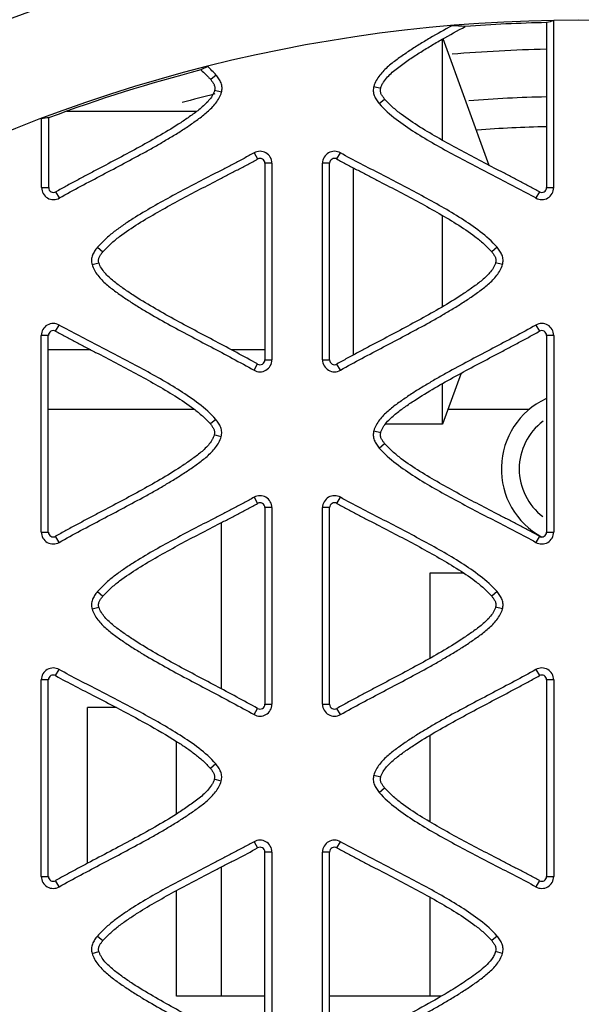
# Model space of a CAD drawing. Header units: millimetres. Extents: x 30 to 123, y 16 to 200.
# Tile 12 of 18: x 67 to 76, y 162 to 179. Entities that reach past the tile are written whole.
import ezdxf

# ---------------------------------------------------------------- set-up
doc = ezdxf.new("R2010")
doc.units = ezdxf.units.MM
doc.header["$LTSCALE"] = 14.011522
doc.layers.get('0').update_dxf_attribs({"linetype": 'CONTINUOUS'})

msp = doc.modelspace()

# ---------------------------------------------------------------- linework, layer by layer
at = {"color": 7}
for p, q in [((75.716, 178.964), (75.716, 176.194)), ((75.835, 176.194), (75.835, 178.996)), ((73.968, 176.988), (73.968, 178.687)), ((74.753, 176.568), (73.979, 178.693)), ((70.026, 178.228), (69.913, 178.169)), ((70.167, 178.084), (70.076, 178.008)), ((70.257, 177.794), (70.142, 177.825)), ((72.815, 177.894), (72.93, 177.864)), ((72.905, 177.604), (72.996, 177.681)), ((69.84, 177.473), (67.66, 177.473)), ((67.237, 176.194), (67.237, 177.353)), ((67.356, 176.194), (67.356, 177.366)), ((70.804, 176.778), (70.864, 176.675)), ((72.195, 176.675), (72.254, 176.778)), ((70.986, 176.604), (70.986, 173.304)), ((71.104, 176.604), (70.986, 176.604)), ((71.104, 176.604), (71.104, 173.304)), ((71.954, 173.304), (71.954, 176.604)), ((72.073, 176.604), (71.954, 176.604)), ((72.073, 173.304), (72.073, 176.604)), ((72.468, 176.529), (72.468, 173.382)), ((67.237, 176.194), (67.356, 176.194)), ((75.716, 176.194), (75.835, 176.194)), ((67.537, 176.021), (67.477, 176.124)), ((75.595, 176.124), (75.535, 176.021)), ((73.968, 174.197), (73.968, 175.727)), ((68.174, 175.194), (68.265, 175.118)), ((74.884, 175.194), (74.794, 175.118)), ((68.084, 174.904), (68.199, 174.935)), ((74.974, 174.904), (74.86, 174.935)), ((67.472, 173.785), (67.532, 173.888)), ((75.535, 173.888), (75.595, 173.785)), ((67.232, 170.414), (67.232, 173.714)), ((67.35, 173.714), (67.232, 173.714)), ((67.35, 170.414), (67.35, 173.714)), ((75.716, 173.714), (75.716, 170.414)), ((75.835, 173.714), (75.716, 173.714)), ((75.835, 173.714), (75.835, 170.414)), ((68.061, 173.473), (67.35, 173.473)), ((70.986, 173.473), (70.422, 173.473)), ((70.804, 173.131), (70.863, 173.235)), ((70.986, 173.304), (71.104, 173.304)), ((71.954, 173.304), (72.073, 173.304)), ((72.254, 173.131), (72.195, 173.234)), ((74.28, 173.08), (73.968, 172.223)), ((73.968, 172.223), (73.968, 172.908)), ((69.802, 172.473), (67.35, 172.473)), ((75.431, 172.473), (74.059, 172.473)), ((70.162, 172.304), (70.071, 172.228)), ((73.968, 172.223), (73.009, 172.223)), ((70.252, 172.014), (70.137, 172.045)), ((72.815, 172.114), (72.93, 172.084)), ((72.905, 171.824), (72.996, 171.901)), ((70.804, 170.998), (70.864, 170.895)), ((72.195, 170.895), (72.254, 170.998)), ((70.986, 170.824), (70.986, 167.524)), ((71.104, 170.824), (70.986, 170.824)), ((71.104, 170.824), (71.104, 167.524)), ((71.954, 167.524), (71.954, 170.824)), ((72.073, 170.824), (71.954, 170.824)), ((72.073, 167.524), (72.073, 170.824)), ((70.255, 167.783), (70.255, 170.573)), ((67.232, 170.414), (67.35, 170.414)), ((75.716, 170.414), (75.835, 170.414)), ((67.532, 170.241), (67.472, 170.344)), ((75.595, 170.344), (75.535, 170.241)), ((73.755, 169.723), (73.755, 168.295)), ((74.329, 169.723), (73.755, 169.723)), ((68.174, 169.414), (68.265, 169.338)), ((74.884, 169.414), (74.794, 169.338)), ((68.084, 169.124), (68.199, 169.155)), ((74.974, 169.124), (74.86, 169.155)), ((67.472, 168.005), (67.532, 168.108)), ((75.535, 168.108), (75.595, 168.005)), ((67.232, 164.634), (67.232, 167.934)), ((67.35, 167.934), (67.232, 167.934)), ((67.35, 164.634), (67.35, 167.934)), ((75.716, 167.934), (75.716, 164.634)), ((75.835, 167.934), (75.716, 167.934)), ((75.835, 167.934), (75.835, 164.634)), ((68.01, 164.856), (68.01, 167.469)), ((68.492, 167.469), (68.01, 167.469)), ((70.804, 167.351), (70.863, 167.455)), ((70.986, 167.524), (71.104, 167.524)), ((71.954, 167.524), (72.073, 167.524)), ((72.254, 167.351), (72.195, 167.454)), ((69.501, 165.681), (69.501, 166.902)), ((73.755, 167.003), (73.755, 165.551)), ((70.162, 166.524), (70.071, 166.448)), ((70.252, 166.234), (70.137, 166.265)), ((72.815, 166.334), (72.93, 166.304)), ((72.905, 166.044), (72.996, 166.121)), ((70.804, 165.218), (70.864, 165.115)), ((72.195, 165.115), (72.254, 165.218)), ((70.986, 161.744), (70.986, 165.044)), ((71.104, 165.044), (70.986, 165.044)), ((71.104, 165.044), (71.104, 161.744)), ((71.954, 161.744), (71.954, 165.044)), ((72.073, 165.044), (71.954, 165.044)), ((72.073, 161.744), (72.073, 165.044)), ((70.255, 162.623), (70.255, 164.793)), ((67.232, 164.634), (67.35, 164.634)), ((75.716, 164.634), (75.835, 164.634)), ((67.532, 164.461), (67.472, 164.564)), ((75.595, 164.564), (75.535, 164.461)), ((69.501, 162.623), (69.501, 164.397)), ((73.755, 164.287), (73.755, 162.623)), ((68.174, 163.634), (68.265, 163.558)), ((74.884, 163.634), (74.794, 163.558)), ((68.084, 163.344), (68.199, 163.375)), ((74.974, 163.344), (74.86, 163.375)), ((70.986, 162.623), (69.501, 162.623)), ((73.947, 162.623), (72.073, 162.623))]:
    msp.add_line(p, q, dxfattribs=at)
for radius in [46.72, 43.68, 42.58, 40.8, 40.089, 35.887, 35.65]:
    msp.add_circle((76.255, 153.473), radius, dxfattribs=at)
for centre, radius, start, end in [((76.255, 153.473), 35, 9.9087, 170.0913), ((76.255, 153.473), 27.275, 323.8988, 216.1012), ((76.255, 153.473), 25.531, 358.7267, 181.2733), ((76.255, 153.473), 25.497, 91.2115, 94.2839), ((72.959, 154.108), 24.83, 86.7866, 87.312), ((76.255, 153.473), 25.05, 91.2535, 94.8688), ((76.255, 153.473), 25.497, 104.4029, 110.4294), ((76.255, 153.473), 25.05, 104.1184, 105.4156), ((76.255, 153.473), 24.25, 91.2911, 94.3595), ((76.255, 153.473), 23.75, 91.3094, 94.1232), ((70.904, 176.604), 0.2, 0, 119.9938), ((70.904, 176.604), 0.0811, 0, 120), ((72.154, 176.604), 0.2, 59.9976, 180), ((72.154, 176.604), 0.0811, 60, 180), ((67.437, 176.194), 0.2, 180, 300), ((67.437, 176.194), 0.0811, 180, 300), ((75.635, 176.194), 0.2, 240, 360), ((75.635, 176.194), 0.0811, 240, 360), ((67.432, 173.714), 0.2, 60, 180), ((75.635, 173.714), 0.2, 0, 120), ((67.432, 173.714), 0.0811, 60, 180), ((75.635, 173.714), 0.0811, 0, 120), ((70.904, 173.304), 0.2, 239.9997, 360), ((70.904, 173.304), 0.0811, 239.2715, 360), ((72.154, 173.304), 0.2, 180, 299.9974), ((72.154, 173.304), 0.0811, 180, 300), ((76.255, 171.473), 1.3, 115.2025, 241.4448), ((76.255, 171.473), 1, 126.8323, 233.1127), ((70.904, 170.824), 0.2, 0, 119.9938), ((72.154, 170.824), 0.2, 59.9976, 180), ((70.904, 170.824), 0.0811, 0, 120), ((72.154, 170.824), 0.0811, 60, 180), ((67.432, 170.414), 0.2, 180, 300), ((67.432, 170.414), 0.0811, 180, 300), ((75.635, 170.414), 0.2, 240, 360), ((75.635, 170.414), 0.0811, 240, 360), ((67.432, 167.934), 0.2, 60, 180), ((75.635, 167.934), 0.2, 0, 120), ((67.432, 167.934), 0.0811, 60, 180), ((75.635, 167.934), 0.0811, 0, 120), ((70.904, 167.524), 0.2, 239.9997, 360), ((70.904, 167.524), 0.0811, 239.2715, 360), ((72.154, 167.524), 0.2, 180, 299.9974), ((72.154, 167.524), 0.0811, 180, 300), ((70.904, 165.044), 0.2, 0, 119.9938), ((72.154, 165.044), 0.2, 59.9976, 180), ((70.904, 165.044), 0.0811, 0, 120), ((72.154, 165.044), 0.0811, 60, 180), ((67.432, 164.634), 0.2, 180, 300), ((67.432, 164.634), 0.0811, 180, 300), ((75.635, 164.634), 0.2, 240, 360), ((75.635, 164.634), 0.0811, 240, 360)]:
    msp.add_arc(centre, radius, start, end, dxfattribs=at)
for centre, major_axis, start_param, end_param in [((83.078, 153.473), (27.334, 0), 1.838991, 1.843504), ((70.059, 153.473), (24.822, 0), 1.679937, 1.684756)]:
    msp.add_ellipse(centre, major_axis=major_axis, ratio=0.968344, start_param=start_param, end_param=end_param, dxfattribs=at)
for points, knots in [([(74.123, 178.91), (74, 178.843), (73.817, 178.74), (73.576, 178.595), (73.398, 178.482), (73.225, 178.361), (73.057, 178.235), (72.931, 178.11), (72.853, 177.993), (72.824, 177.928), (72.815, 177.894)], [0, 0, 0, 0, 0.250068, 0.375104, 0.500138, 0.625171, 0.750182, 0.875066, 0.93755, 1, 1, 1, 1]), ([(72.93, 177.864), (72.935, 177.882), (72.949, 177.916), (72.986, 177.981), (73.044, 178.054), (73.124, 178.131), (73.211, 178.202), (73.3, 178.268), (73.422, 178.354), (73.577, 178.456), (73.767, 178.572), (74.024, 178.721), (74.22, 178.828), (74.351, 178.899)], [0, 0, 0, 0, 0.031246, 0.062491, 0.124948, 0.187438, 0.249938, 0.312444, 0.37495, 0.499956, 0.624967, 0.749979, 1, 1, 1, 1]), ([(69.913, 178.169), (69.942, 178.144), (69.983, 178.104), (70.037, 178.05), (70.064, 178.022), (70.076, 178.008)], [0, 0, 0, 0, 0.499934, 0.750012, 1, 1, 1, 1]), ([(70.167, 178.084), (70.145, 178.11), (70.098, 178.157), (70.05, 178.205), (70.026, 178.228)], [0, 0, 0, 0, 0.499987, 1, 1, 1, 1]), ([(70.076, 178.008), (70.087, 177.995), (70.107, 177.968), (70.133, 177.924), (70.151, 177.876), (70.146, 177.841), (70.142, 177.825)], [0, 0, 0, 0, 0.250316, 0.500489, 0.750688, 1, 1, 1, 1]), ([(70.257, 177.794), (70.264, 177.82), (70.271, 177.873), (70.253, 177.952), (70.215, 178.022), (70.184, 178.064), (70.167, 178.084)], [0, 0, 0, 0, 0.249755, 0.499497, 0.749639, 1, 1, 1, 1]), ([(70.142, 177.825), (70.138, 177.809), (70.125, 177.778), (70.094, 177.719), (70.023, 177.626), (69.899, 177.514), (69.738, 177.396), (69.519, 177.246), (69.234, 177.073), (68.885, 176.878), (68.534, 176.689), (68.239, 176.534), (68.004, 176.41), (67.828, 176.316), (67.652, 176.221), (67.535, 176.157), (67.477, 176.124)], [0, 0, 0, 0, 0.015626, 0.031254, 0.062486, 0.124923, 0.187423, 0.249928, 0.37493, 0.499941, 0.624955, 0.749969, 0.812476, 0.874982, 0.937494, 1, 1, 1, 1]), ([(72.815, 177.894), (72.808, 177.869), (72.801, 177.816), (72.819, 177.737), (72.857, 177.667), (72.888, 177.625), (72.905, 177.604)], [0, 0, 0, 0, 0.249755, 0.499497, 0.749639, 1, 1, 1, 1]), ([(72.996, 177.681), (72.985, 177.694), (72.965, 177.721), (72.939, 177.764), (72.921, 177.813), (72.926, 177.847), (72.93, 177.864)], [0, 0, 0, 0, 0.250316, 0.500489, 0.750688, 1, 1, 1, 1]), ([(67.537, 176.021), (67.655, 176.09), (67.897, 176.219), (68.26, 176.411), (68.623, 176.602), (68.925, 176.764), (69.164, 176.898), (69.342, 177.001), (69.518, 177.107), (69.69, 177.219), (69.859, 177.336), (70.022, 177.461), (70.167, 177.607), (70.239, 177.728), (70.257, 177.794)], [0, 0, 0, 0, 0.124993, 0.249992, 0.374985, 0.49998, 0.562476, 0.624978, 0.687479, 0.749965, 0.812491, 0.874975, 0.937505, 1, 1, 1, 1]), ([(75.595, 176.124), (75.54, 176.156), (75.428, 176.215), (75.259, 176.303), (75.091, 176.392), (74.866, 176.508), (74.585, 176.654), (74.249, 176.832), (73.916, 177.015), (73.588, 177.208), (73.351, 177.367), (73.201, 177.483), (73.129, 177.546), (73.062, 177.612), (73.016, 177.657), (72.996, 177.681)], [0, 0, 0, 0, 0.0625, 0.125009, 0.187508, 0.25001, 0.375015, 0.50002, 0.625022, 0.750019, 0.874986, 0.906251, 0.937488, 0.968751, 1, 1, 1, 1]), ([(72.905, 177.604), (72.988, 177.507), (73.184, 177.337), (73.503, 177.121), (73.834, 176.924), (74.171, 176.738), (74.512, 176.558), (74.853, 176.38), (75.196, 176.204), (75.424, 176.085), (75.535, 176.021)], [0, 0, 0, 0, 0.124911, 0.249901, 0.37492, 0.499934, 0.624951, 0.74996, 0.87499, 1, 1, 1, 1]), ([(70.804, 176.778), (70.749, 176.746), (70.635, 176.686), (70.465, 176.596), (70.294, 176.506), (70.066, 176.389), (69.781, 176.241), (69.44, 176.061), (69.103, 175.875), (68.827, 175.71), (68.612, 175.57), (68.482, 175.476), (68.381, 175.396), (68.309, 175.332), (68.241, 175.264), (68.195, 175.219), (68.174, 175.194)], [0, 0, 0, 0, 0.062499, 0.125003, 0.187501, 0.250003, 0.375003, 0.500004, 0.625002, 0.749995, 0.812497, 0.87499, 0.906254, 0.937489, 0.968752, 1, 1, 1, 1]), ([(68.265, 175.118), (68.286, 175.142), (68.331, 175.186), (68.398, 175.254), (68.471, 175.315), (68.62, 175.433), (68.858, 175.591), (69.185, 175.784), (69.518, 175.967), (69.854, 176.145), (70.135, 176.291), (70.361, 176.407), (70.529, 176.496), (70.697, 176.584), (70.809, 176.643), (70.864, 176.675)], [0, 0, 0, 0, 0.031252, 0.062503, 0.093753, 0.125008, 0.249977, 0.374975, 0.499978, 0.624983, 0.749988, 0.812491, 0.874991, 0.9375, 1, 1, 1, 1]), ([(72.195, 176.675), (72.25, 176.643), (72.362, 176.584), (72.53, 176.496), (72.698, 176.407), (72.924, 176.291), (73.205, 176.145), (73.541, 175.967), (73.874, 175.784), (74.201, 175.591), (74.438, 175.432), (74.589, 175.316), (74.661, 175.253), (74.728, 175.186), (74.773, 175.142), (74.794, 175.118)], [0, 0, 0, 0, 0.0625, 0.125009, 0.187508, 0.25001, 0.375015, 0.50002, 0.625022, 0.750019, 0.874986, 0.906251, 0.937488, 0.968751, 1, 1, 1, 1]), ([(74.884, 175.194), (74.802, 175.292), (74.606, 175.462), (74.287, 175.678), (73.956, 175.875), (73.618, 176.061), (73.278, 176.241), (72.936, 176.419), (72.594, 176.595), (72.366, 176.713), (72.254, 176.778)], [0, 0, 0, 0, 0.124911, 0.249901, 0.37492, 0.499934, 0.624951, 0.74996, 0.87499, 1, 1, 1, 1]), ([(68.174, 175.194), (68.158, 175.174), (68.126, 175.132), (68.088, 175.062), (68.07, 174.983), (68.078, 174.93), (68.084, 174.904)], [0, 0, 0, 0, 0.249616, 0.500302, 0.749592, 1, 1, 1, 1]), ([(74.974, 174.904), (74.981, 174.93), (74.989, 174.983), (74.97, 175.062), (74.933, 175.132), (74.901, 175.174), (74.884, 175.194)], [0, 0, 0, 0, 0.249755, 0.499497, 0.749639, 1, 1, 1, 1]), ([(68.199, 174.935), (68.195, 174.952), (68.191, 174.986), (68.207, 175.035), (68.234, 175.078), (68.255, 175.105), (68.265, 175.118)], [0, 0, 0, 0, 0.250808, 0.499741, 0.7507, 1, 1, 1, 1]), ([(74.794, 175.118), (74.805, 175.105), (74.825, 175.078), (74.851, 175.034), (74.869, 174.986), (74.864, 174.951), (74.86, 174.935)], [0, 0, 0, 0, 0.250316, 0.500489, 0.750688, 1, 1, 1, 1]), ([(68.084, 174.904), (68.102, 174.838), (68.174, 174.717), (68.319, 174.571), (68.483, 174.446), (68.651, 174.328), (68.823, 174.217), (69.058, 174.076), (69.356, 173.907), (69.718, 173.712), (70.081, 173.521), (70.445, 173.329), (70.684, 173.197), (70.804, 173.131)], [0, 0, 0, 0, 0.062468, 0.124958, 0.187463, 0.249977, 0.312471, 0.374981, 0.499981, 0.624986, 0.749991, 0.874995, 1, 1, 1, 1]), ([(70.863, 173.235), (70.746, 173.299), (70.513, 173.427), (70.16, 173.614), (69.807, 173.8), (69.455, 173.988), (69.107, 174.184), (68.822, 174.356), (68.603, 174.506), (68.442, 174.624), (68.318, 174.736), (68.238, 174.843), (68.208, 174.903), (68.199, 174.935)], [0, 0, 0, 0, 0.125022, 0.250044, 0.375065, 0.500087, 0.625105, 0.750115, 0.812623, 0.875128, 0.93757, 0.968804, 1, 1, 1, 1]), ([(74.86, 174.935), (74.855, 174.919), (74.843, 174.888), (74.811, 174.829), (74.741, 174.736), (74.617, 174.624), (74.456, 174.506), (74.236, 174.356), (73.951, 174.183), (73.603, 173.988), (73.251, 173.799), (72.957, 173.644), (72.721, 173.52), (72.545, 173.426), (72.369, 173.331), (72.253, 173.267), (72.195, 173.234)], [0, 0, 0, 0, 0.015626, 0.031254, 0.062486, 0.124923, 0.187423, 0.249927, 0.374929, 0.499941, 0.624955, 0.749969, 0.812476, 0.874982, 0.937494, 1, 1, 1, 1]), ([(72.254, 173.131), (72.373, 173.2), (72.615, 173.329), (72.978, 173.521), (73.341, 173.712), (73.643, 173.874), (73.882, 174.008), (74.059, 174.111), (74.235, 174.217), (74.408, 174.329), (74.577, 174.446), (74.74, 174.571), (74.885, 174.717), (74.957, 174.838), (74.974, 174.904)], [0, 0, 0, 0, 0.124993, 0.249992, 0.374985, 0.49998, 0.562476, 0.624978, 0.687479, 0.749965, 0.812491, 0.874975, 0.937505, 1, 1, 1, 1]), ([(70.162, 172.304), (70.079, 172.402), (69.883, 172.572), (69.564, 172.788), (69.233, 172.985), (68.895, 173.171), (68.555, 173.351), (68.213, 173.529), (67.871, 173.705), (67.643, 173.823), (67.532, 173.888)], [0, 0, 0, 0, 0.124911, 0.249901, 0.37492, 0.499934, 0.624951, 0.74996, 0.87499, 1, 1, 1, 1]), ([(75.535, 173.888), (75.417, 173.819), (75.175, 173.69), (74.812, 173.498), (74.449, 173.306), (74.147, 173.145), (73.908, 173.011), (73.73, 172.908), (73.554, 172.802), (73.382, 172.69), (73.213, 172.573), (73.05, 172.448), (72.905, 172.302), (72.833, 172.181), (72.815, 172.114)], [0, 0, 0, 0, 0.124993, 0.249992, 0.374985, 0.49998, 0.562476, 0.624978, 0.687479, 0.749965, 0.812491, 0.874975, 0.937505, 1, 1, 1, 1]), ([(67.472, 173.785), (67.527, 173.753), (67.639, 173.694), (67.807, 173.606), (67.975, 173.517), (68.201, 173.401), (68.482, 173.255), (68.818, 173.077), (69.151, 172.894), (69.478, 172.701), (69.715, 172.542), (69.866, 172.426), (69.938, 172.363), (70.005, 172.296), (70.05, 172.252), (70.071, 172.228)], [0, 0, 0, 0, 0.0625, 0.125009, 0.187508, 0.25001, 0.375015, 0.50002, 0.625022, 0.750019, 0.874986, 0.906251, 0.937488, 0.968751, 1, 1, 1, 1]), ([(72.93, 172.084), (72.934, 172.1), (72.947, 172.131), (72.978, 172.189), (73.049, 172.283), (73.173, 172.395), (73.334, 172.513), (73.553, 172.663), (73.838, 172.835), (74.186, 173.031), (74.538, 173.22), (74.833, 173.375), (75.068, 173.499), (75.244, 173.593), (75.42, 173.687), (75.537, 173.751), (75.595, 173.785)], [0, 0, 0, 0, 0.015626, 0.031254, 0.062486, 0.124923, 0.187423, 0.249928, 0.37493, 0.499941, 0.624955, 0.749969, 0.812476, 0.874982, 0.937494, 1, 1, 1, 1]), ([(70.071, 172.228), (70.082, 172.215), (70.102, 172.188), (70.128, 172.144), (70.146, 172.096), (70.141, 172.061), (70.137, 172.045)], [0, 0, 0, 0, 0.250316, 0.500489, 0.750688, 1, 1, 1, 1]), ([(70.252, 172.014), (70.258, 172.04), (70.266, 172.093), (70.247, 172.172), (70.21, 172.242), (70.179, 172.284), (70.162, 172.304)], [0, 0, 0, 0, 0.249755, 0.499497, 0.749639, 1, 1, 1, 1]), ([(70.137, 172.045), (70.132, 172.029), (70.12, 171.998), (70.088, 171.939), (70.018, 171.846), (69.894, 171.734), (69.733, 171.616), (69.513, 171.466), (69.228, 171.293), (68.88, 171.098), (68.528, 170.909), (68.234, 170.754), (67.998, 170.63), (67.823, 170.536), (67.646, 170.441), (67.53, 170.377), (67.472, 170.344)], [0, 0, 0, 0, 0.015626, 0.031254, 0.062486, 0.124923, 0.187423, 0.249928, 0.37493, 0.499941, 0.624955, 0.749969, 0.812476, 0.874982, 0.937494, 1, 1, 1, 1]), ([(67.532, 170.241), (67.65, 170.31), (67.892, 170.439), (68.255, 170.631), (68.618, 170.822), (68.92, 170.984), (69.159, 171.118), (69.337, 171.221), (69.513, 171.327), (69.685, 171.439), (69.854, 171.556), (70.017, 171.681), (70.162, 171.827), (70.234, 171.948), (70.252, 172.014)], [0, 0, 0, 0, 0.124993, 0.249992, 0.374985, 0.49998, 0.562476, 0.624978, 0.687479, 0.749965, 0.812491, 0.874975, 0.937505, 1, 1, 1, 1]), ([(72.815, 172.114), (72.808, 172.089), (72.801, 172.036), (72.819, 171.957), (72.857, 171.887), (72.888, 171.845), (72.905, 171.824)], [0, 0, 0, 0, 0.249755, 0.499497, 0.749639, 1, 1, 1, 1]), ([(72.996, 171.901), (72.985, 171.914), (72.965, 171.941), (72.939, 171.984), (72.921, 172.033), (72.926, 172.067), (72.93, 172.084)], [0, 0, 0, 0, 0.250316, 0.500489, 0.750688, 1, 1, 1, 1]), ([(75.595, 170.344), (75.54, 170.376), (75.428, 170.435), (75.259, 170.523), (75.091, 170.612), (74.866, 170.728), (74.585, 170.874), (74.249, 171.052), (73.916, 171.235), (73.588, 171.428), (73.351, 171.587), (73.201, 171.703), (73.129, 171.766), (73.062, 171.832), (73.016, 171.877), (72.996, 171.901)], [0, 0, 0, 0, 0.0625, 0.125009, 0.187508, 0.25001, 0.375015, 0.50002, 0.625022, 0.750019, 0.874986, 0.906251, 0.937488, 0.968751, 1, 1, 1, 1]), ([(72.905, 171.824), (72.988, 171.727), (73.184, 171.557), (73.503, 171.341), (73.834, 171.144), (74.171, 170.958), (74.512, 170.778), (74.853, 170.6), (75.196, 170.424), (75.424, 170.305), (75.535, 170.241)], [0, 0, 0, 0, 0.124911, 0.249901, 0.37492, 0.499934, 0.624951, 0.74996, 0.87499, 1, 1, 1, 1]), ([(70.804, 170.998), (70.749, 170.966), (70.635, 170.906), (70.465, 170.816), (70.294, 170.726), (70.066, 170.609), (69.781, 170.461), (69.44, 170.281), (69.103, 170.095), (68.827, 169.93), (68.612, 169.79), (68.482, 169.696), (68.381, 169.616), (68.309, 169.552), (68.241, 169.484), (68.195, 169.439), (68.174, 169.414)], [0, 0, 0, 0, 0.062499, 0.125003, 0.187501, 0.250003, 0.375003, 0.500004, 0.625002, 0.749995, 0.812497, 0.87499, 0.906254, 0.937489, 0.968752, 1, 1, 1, 1]), ([(68.265, 169.338), (68.286, 169.362), (68.331, 169.406), (68.398, 169.474), (68.471, 169.535), (68.62, 169.653), (68.858, 169.811), (69.185, 170.004), (69.518, 170.187), (69.854, 170.365), (70.135, 170.511), (70.361, 170.627), (70.529, 170.716), (70.697, 170.804), (70.809, 170.863), (70.864, 170.895)], [0, 0, 0, 0, 0.031252, 0.062503, 0.093753, 0.125008, 0.249977, 0.374975, 0.499978, 0.624983, 0.749988, 0.812491, 0.874991, 0.9375, 1, 1, 1, 1]), ([(72.195, 170.895), (72.25, 170.863), (72.362, 170.804), (72.53, 170.716), (72.698, 170.627), (72.924, 170.511), (73.205, 170.365), (73.541, 170.187), (73.874, 170.004), (74.201, 169.811), (74.438, 169.652), (74.589, 169.536), (74.661, 169.473), (74.728, 169.406), (74.773, 169.362), (74.794, 169.338)], [0, 0, 0, 0, 0.0625, 0.125009, 0.187508, 0.25001, 0.375015, 0.50002, 0.625022, 0.750019, 0.874986, 0.906251, 0.937488, 0.968751, 1, 1, 1, 1]), ([(74.884, 169.414), (74.802, 169.512), (74.606, 169.682), (74.287, 169.898), (73.956, 170.095), (73.618, 170.281), (73.278, 170.461), (72.936, 170.639), (72.594, 170.815), (72.366, 170.933), (72.254, 170.998)], [0, 0, 0, 0, 0.124911, 0.249901, 0.37492, 0.499934, 0.624951, 0.74996, 0.87499, 1, 1, 1, 1]), ([(68.174, 169.414), (68.158, 169.394), (68.126, 169.352), (68.088, 169.282), (68.07, 169.203), (68.078, 169.15), (68.084, 169.124)], [0, 0, 0, 0, 0.249616, 0.500302, 0.749592, 1, 1, 1, 1]), ([(74.974, 169.124), (74.981, 169.15), (74.989, 169.203), (74.97, 169.282), (74.933, 169.352), (74.901, 169.394), (74.884, 169.414)], [0, 0, 0, 0, 0.249755, 0.499497, 0.749639, 1, 1, 1, 1]), ([(68.199, 169.155), (68.195, 169.172), (68.191, 169.206), (68.207, 169.255), (68.234, 169.298), (68.255, 169.325), (68.265, 169.338)], [0, 0, 0, 0, 0.250808, 0.499741, 0.7507, 1, 1, 1, 1]), ([(74.794, 169.338), (74.805, 169.325), (74.825, 169.298), (74.851, 169.254), (74.869, 169.206), (74.864, 169.171), (74.86, 169.155)], [0, 0, 0, 0, 0.250316, 0.500489, 0.750688, 1, 1, 1, 1]), ([(68.084, 169.124), (68.102, 169.058), (68.174, 168.937), (68.319, 168.791), (68.483, 168.666), (68.651, 168.548), (68.823, 168.437), (69.058, 168.296), (69.356, 168.127), (69.718, 167.932), (70.081, 167.741), (70.445, 167.549), (70.684, 167.417), (70.804, 167.351)], [0, 0, 0, 0, 0.062468, 0.124958, 0.187463, 0.249977, 0.312471, 0.374981, 0.499981, 0.624986, 0.749991, 0.874995, 1, 1, 1, 1]), ([(70.863, 167.455), (70.746, 167.519), (70.513, 167.647), (70.16, 167.834), (69.807, 168.02), (69.455, 168.208), (69.107, 168.404), (68.822, 168.576), (68.603, 168.726), (68.442, 168.844), (68.318, 168.956), (68.238, 169.063), (68.208, 169.123), (68.199, 169.155)], [0, 0, 0, 0, 0.12502, 0.250041, 0.375061, 0.500081, 0.625098, 0.750106, 0.812614, 0.875118, 0.937563, 0.968797, 1, 1, 1, 1]), ([(74.86, 169.155), (74.855, 169.139), (74.843, 169.108), (74.811, 169.049), (74.741, 168.956), (74.617, 168.844), (74.456, 168.726), (74.236, 168.576), (73.951, 168.403), (73.603, 168.208), (73.251, 168.019), (72.957, 167.864), (72.721, 167.74), (72.545, 167.646), (72.369, 167.551), (72.253, 167.487), (72.195, 167.454)], [0, 0, 0, 0, 0.015626, 0.031254, 0.062486, 0.124923, 0.187423, 0.249927, 0.374929, 0.499941, 0.624955, 0.749969, 0.812476, 0.874982, 0.937494, 1, 1, 1, 1]), ([(72.254, 167.351), (72.373, 167.42), (72.615, 167.549), (72.978, 167.741), (73.341, 167.932), (73.643, 168.094), (73.882, 168.228), (74.059, 168.331), (74.235, 168.437), (74.408, 168.549), (74.577, 168.666), (74.74, 168.791), (74.885, 168.937), (74.957, 169.058), (74.974, 169.124)], [0, 0, 0, 0, 0.124993, 0.249992, 0.374985, 0.49998, 0.562476, 0.624978, 0.687479, 0.749965, 0.812491, 0.874975, 0.937505, 1, 1, 1, 1]), ([(70.162, 166.524), (70.079, 166.622), (69.883, 166.792), (69.564, 167.008), (69.233, 167.205), (68.895, 167.391), (68.555, 167.571), (68.213, 167.749), (67.871, 167.925), (67.643, 168.043), (67.532, 168.108)], [0, 0, 0, 0, 0.124911, 0.249901, 0.37492, 0.499934, 0.624951, 0.74996, 0.87499, 1, 1, 1, 1]), ([(75.535, 168.108), (75.417, 168.039), (75.175, 167.91), (74.812, 167.718), (74.449, 167.526), (74.147, 167.365), (73.908, 167.231), (73.73, 167.128), (73.554, 167.022), (73.382, 166.91), (73.213, 166.793), (73.05, 166.668), (72.905, 166.522), (72.833, 166.401), (72.815, 166.334)], [0, 0, 0, 0, 0.124993, 0.249992, 0.374985, 0.49998, 0.562476, 0.624978, 0.687479, 0.749965, 0.812491, 0.874975, 0.937505, 1, 1, 1, 1]), ([(67.472, 168.005), (67.58, 167.942), (67.802, 167.829), (68.023, 167.713), (68.134, 167.655)], [0, 0, 0, 0, 0.500002, 1, 1, 1, 1]), ([(72.93, 166.304), (72.934, 166.32), (72.947, 166.351), (72.978, 166.409), (73.049, 166.503), (73.173, 166.615), (73.334, 166.733), (73.553, 166.883), (73.838, 167.055), (74.186, 167.251), (74.538, 167.44), (74.833, 167.595), (75.068, 167.719), (75.244, 167.813), (75.42, 167.907), (75.537, 167.971), (75.595, 168.005)], [0, 0, 0, 0, 0.015626, 0.031254, 0.062486, 0.124923, 0.187423, 0.249928, 0.37493, 0.499941, 0.624955, 0.749969, 0.812476, 0.874982, 0.937494, 1, 1, 1, 1]), ([(68.492, 167.469), (68.663, 167.38), (69.004, 167.199), (69.338, 167.006), (69.501, 166.902)], [0, 0, 0, 0, 0.500017, 1, 1, 1, 1]), ([(69.501, 166.902), (69.552, 166.87), (69.655, 166.803), (69.803, 166.696), (69.944, 166.58), (70.031, 166.494), (70.071, 166.448)], [0, 0, 0, 0, 0.249996, 0.499903, 0.750032, 1, 1, 1, 1]), ([(70.071, 166.448), (70.082, 166.435), (70.102, 166.408), (70.128, 166.364), (70.146, 166.316), (70.141, 166.281), (70.137, 166.265)], [0, 0, 0, 0, 0.250316, 0.500489, 0.750688, 1, 1, 1, 1]), ([(70.252, 166.234), (70.258, 166.26), (70.266, 166.313), (70.247, 166.392), (70.21, 166.462), (70.179, 166.504), (70.162, 166.524)], [0, 0, 0, 0, 0.249755, 0.499497, 0.749639, 1, 1, 1, 1]), ([(67.532, 164.461), (67.65, 164.53), (67.892, 164.659), (68.255, 164.851), (68.618, 165.042), (68.92, 165.204), (69.159, 165.338), (69.337, 165.441), (69.513, 165.547), (69.685, 165.659), (69.854, 165.776), (70.017, 165.901), (70.162, 166.047), (70.234, 166.168), (70.252, 166.234)], [0, 0, 0, 0, 0.124993, 0.249992, 0.374985, 0.49998, 0.562476, 0.624978, 0.687479, 0.749965, 0.812491, 0.874975, 0.937505, 1, 1, 1, 1]), ([(70.137, 166.265), (70.132, 166.248), (70.118, 166.213), (70.082, 166.15), (70.002, 166.049), (69.891, 165.953), (69.773, 165.866), (69.654, 165.781), (69.563, 165.721), (69.501, 165.681)], [0, 0, 0, 0, 0.062514, 0.125027, 0.249983, 0.499807, 0.624858, 0.749909, 1, 1, 1, 1]), ([(72.815, 166.334), (72.808, 166.309), (72.801, 166.256), (72.819, 166.177), (72.857, 166.107), (72.888, 166.065), (72.905, 166.044)], [0, 0, 0, 0, 0.249755, 0.499497, 0.749639, 1, 1, 1, 1]), ([(72.996, 166.121), (72.985, 166.134), (72.965, 166.161), (72.939, 166.204), (72.921, 166.253), (72.926, 166.287), (72.93, 166.304)], [0, 0, 0, 0, 0.250316, 0.500489, 0.750688, 1, 1, 1, 1]), ([(75.595, 164.564), (75.54, 164.596), (75.428, 164.655), (75.259, 164.743), (75.091, 164.832), (74.866, 164.948), (74.585, 165.094), (74.249, 165.272), (73.916, 165.455), (73.588, 165.648), (73.351, 165.807), (73.201, 165.923), (73.129, 165.986), (73.062, 166.052), (73.016, 166.097), (72.996, 166.121)], [0, 0, 0, 0, 0.0625, 0.125009, 0.187508, 0.25001, 0.375015, 0.50002, 0.625022, 0.750019, 0.874986, 0.906251, 0.937488, 0.968751, 1, 1, 1, 1]), ([(72.905, 166.044), (72.988, 165.947), (73.184, 165.777), (73.503, 165.561), (73.834, 165.364), (74.171, 165.178), (74.512, 164.998), (74.853, 164.82), (75.196, 164.644), (75.424, 164.525), (75.535, 164.461)], [0, 0, 0, 0, 0.124911, 0.249901, 0.37492, 0.499934, 0.624951, 0.74996, 0.87499, 1, 1, 1, 1]), ([(69.501, 165.681), (69.381, 165.605), (69.137, 165.46), (68.639, 165.186), (68.261, 164.989), (68.01, 164.856)], [0, 0, 0, 0, 0.249998, 0.500014, 1, 1, 1, 1]), ([(70.804, 165.218), (70.749, 165.186), (70.635, 165.126), (70.465, 165.036), (70.294, 164.946), (70.066, 164.829), (69.781, 164.681), (69.44, 164.501), (69.103, 164.315), (68.827, 164.15), (68.612, 164.01), (68.482, 163.916), (68.381, 163.836), (68.309, 163.772), (68.241, 163.704), (68.195, 163.659), (68.174, 163.634)], [0, 0, 0, 0, 0.062499, 0.125003, 0.187501, 0.250003, 0.375003, 0.500004, 0.625002, 0.749995, 0.812497, 0.87499, 0.906254, 0.937489, 0.968752, 1, 1, 1, 1]), ([(69.501, 164.397), (69.614, 164.458), (69.841, 164.578), (70.125, 164.726), (70.353, 164.845), (70.582, 164.961), (70.753, 165.051), (70.864, 165.115)], [0, 0, 0, 0, 0.249999, 0.499983, 0.624986, 0.750017, 1, 1, 1, 1]), ([(72.195, 165.115), (72.25, 165.083), (72.362, 165.024), (72.53, 164.936), (72.698, 164.847), (72.924, 164.731), (73.205, 164.585), (73.541, 164.407), (73.874, 164.224), (74.201, 164.031), (74.438, 163.872), (74.589, 163.756), (74.661, 163.693), (74.728, 163.626), (74.773, 163.582), (74.794, 163.558)], [0, 0, 0, 0, 0.0625, 0.125009, 0.187508, 0.25001, 0.375015, 0.50002, 0.625022, 0.750019, 0.874986, 0.906251, 0.937488, 0.968751, 1, 1, 1, 1]), ([(74.884, 163.634), (74.802, 163.732), (74.606, 163.902), (74.287, 164.118), (73.956, 164.315), (73.618, 164.501), (73.278, 164.681), (72.936, 164.859), (72.594, 165.035), (72.366, 165.153), (72.254, 165.218)], [0, 0, 0, 0, 0.124911, 0.249901, 0.37492, 0.499934, 0.624951, 0.74996, 0.87499, 1, 1, 1, 1]), ([(68.01, 164.856), (67.965, 164.832), (67.875, 164.784), (67.74, 164.711), (67.606, 164.638), (67.516, 164.59), (67.472, 164.564)], [0, 0, 0, 0, 0.250001, 0.499994, 0.750005, 1, 1, 1, 1]), ([(68.265, 163.558), (68.286, 163.582), (68.33, 163.626), (68.396, 163.692), (68.468, 163.753), (68.566, 163.83), (68.693, 163.921), (68.903, 164.058), (69.172, 164.217), (69.391, 164.338), (69.501, 164.397)], [0, 0, 0, 0, 0.062503, 0.125001, 0.187506, 0.250011, 0.375005, 0.500005, 0.749997, 1, 1, 1, 1]), ([(68.174, 163.634), (68.158, 163.614), (68.126, 163.572), (68.088, 163.502), (68.07, 163.423), (68.078, 163.37), (68.084, 163.344)], [0, 0, 0, 0, 0.249616, 0.500302, 0.749592, 1, 1, 1, 1]), ([(74.974, 163.344), (74.981, 163.37), (74.989, 163.423), (74.97, 163.502), (74.933, 163.572), (74.901, 163.614), (74.884, 163.634)], [0, 0, 0, 0, 0.249755, 0.499497, 0.749639, 1, 1, 1, 1]), ([(68.199, 163.375), (68.195, 163.392), (68.19, 163.426), (68.208, 163.475), (68.234, 163.518), (68.255, 163.545), (68.265, 163.558)], [0, 0, 0, 0, 0.249799, 0.500001, 0.749944, 1, 1, 1, 1]), ([(74.794, 163.558), (74.805, 163.545), (74.825, 163.518), (74.851, 163.474), (74.869, 163.426), (74.864, 163.391), (74.86, 163.375)], [0, 0, 0, 0, 0.250316, 0.500489, 0.750688, 1, 1, 1, 1]), ([(68.084, 163.344), (68.102, 163.278), (68.174, 163.157), (68.319, 163.011), (68.483, 162.886), (68.651, 162.768), (68.823, 162.657), (69.058, 162.516), (69.356, 162.347), (69.718, 162.152), (70.081, 161.961), (70.445, 161.769), (70.684, 161.637), (70.804, 161.571)], [0, 0, 0, 0, 0.062468, 0.124958, 0.187463, 0.249977, 0.312471, 0.374981, 0.499981, 0.624986, 0.749991, 0.874995, 1, 1, 1, 1]), ([(70.863, 161.675), (70.746, 161.739), (70.513, 161.867), (70.16, 162.054), (69.807, 162.24), (69.455, 162.428), (69.107, 162.624), (68.822, 162.796), (68.603, 162.946), (68.442, 163.064), (68.318, 163.176), (68.248, 163.27), (68.216, 163.328), (68.204, 163.359), (68.199, 163.375)], [0, 0, 0, 0, 0.125016, 0.250032, 0.375049, 0.500064, 0.625077, 0.750081, 0.812587, 0.875087, 0.937523, 0.968753, 0.984376, 1, 1, 1, 1]), ([(72.254, 161.571), (72.373, 161.64), (72.615, 161.769), (72.978, 161.961), (73.341, 162.152), (73.643, 162.314), (73.882, 162.448), (74.059, 162.551), (74.235, 162.657), (74.408, 162.769), (74.577, 162.886), (74.74, 163.011), (74.885, 163.157), (74.957, 163.278), (74.974, 163.344)], [0, 0, 0, 0, 0.124993, 0.249992, 0.374985, 0.49998, 0.562476, 0.624978, 0.687479, 0.749965, 0.812491, 0.874975, 0.937505, 1, 1, 1, 1]), ([(74.86, 163.375), (74.853, 163.351), (74.832, 163.305), (74.778, 163.221), (74.692, 163.129), (74.576, 163.034), (74.454, 162.945), (74.331, 162.86), (74.162, 162.751), (74.034, 162.674), (73.947, 162.623)], [0, 0, 0, 0, 0.062456, 0.124939, 0.249847, 0.374845, 0.499876, 0.624908, 0.749941, 1, 1, 1, 1]), ([(73.947, 162.623), (73.804, 162.54), (73.513, 162.379), (73.073, 162.145), (72.632, 161.913), (72.339, 161.757), (72.195, 161.674)], [0, 0, 0, 0, 0.249996, 0.499999, 0.750009, 1, 1, 1, 1])]:
    msp.add_open_spline(points, degree=3, knots=knots, dxfattribs=at)
msp.add_open_spline([(68.134, 167.655), (68.253, 167.593), (68.373, 167.532), (68.492, 167.469)], degree=3, dxfattribs=at)

doc.saveas('drawing.dxf')
